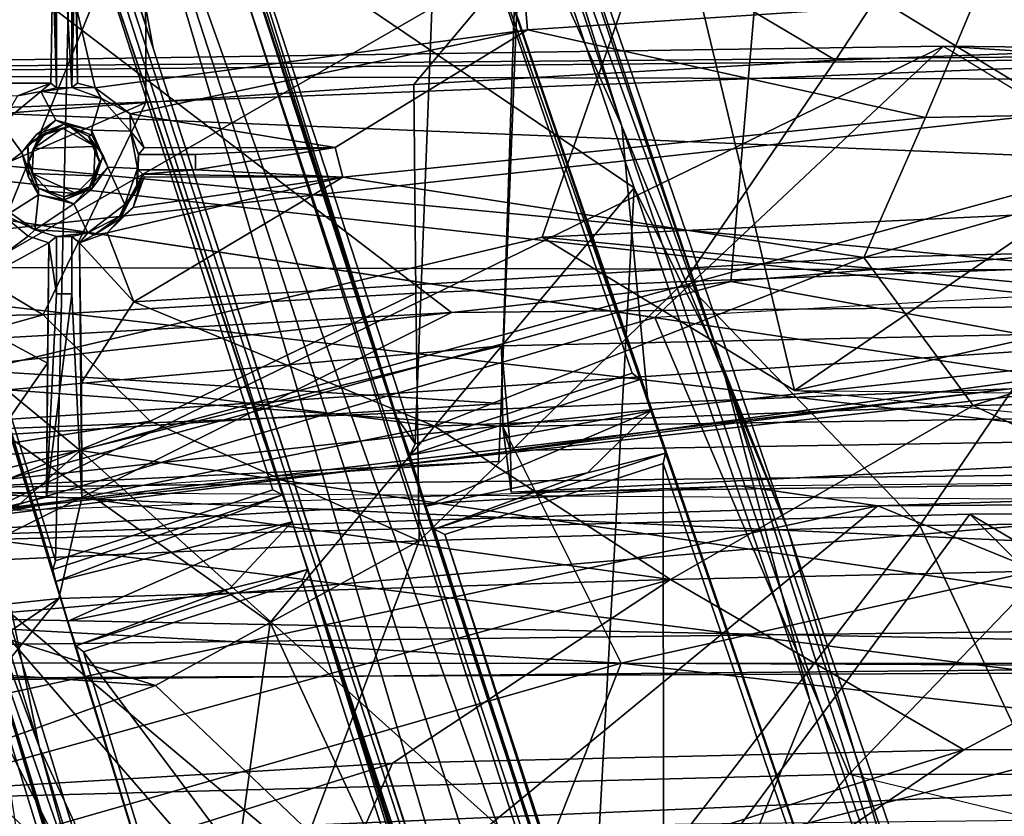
# Model space of a CAD drawing. Header units: millimetres. Extents: x -340 to 319, y -456 to 358.
# Tile 71 of 88: x -66 to -28, y 152 to 183. Entities that reach past the tile are written whole.
import ezdxf

# ---------------------------------------------------------------- set-up
doc = ezdxf.new("R2010")
doc.units = ezdxf.units.MM
doc.layers.add('Layer 01', color=7, linetype='Continuous', true_color=0x000000)

msp = doc.modelspace()

# ---------------------------------------------------------------- linework, layer by layer
at = {"layer": 'Layer 01'}
for points in [[(-88.188, 278.87, 98.126), (-80.088, 254.221, 106.111), (-51.744, 167.471, 128.074)], [(-57.846, 184.578, 104.957), (-88.188, 278.87, 98.126), (-22.321, 77.305, 149.522)], [(-22.321, 77.305, 149.522), (-88.188, 278.87, 98.126), (-51.744, 167.471, 128.074)], [(-80.088, 254.221, 106.111), (-72.11, 230.906, 125.238), (-51.744, 167.471, 128.074)], [(-84.54, 252.41, 106.514), (-27.103, 76.696, 126.796), (-55.801, 163.433, 129.422)], [(-84.54, 252.41, 106.514), (-55.801, 163.433, 129.422), (-64.355, 188.788, 136.166)], [(-27.103, 76.696, 126.796), (-84.54, 252.41, 106.514), (-61.195, 181.781, 105.253)], [(-84.54, 252.41, 106.514), (-77.931, 233.341, 94.901), (-61.195, 181.781, 105.253)], [(-62.822, 238.783, 130.235), (-39.164, 169.579, 148.646), (-55.729, 219.059, 116.5)], [(-55.768, 215.159, 137.599), (-39.164, 169.579, 148.646), (-62.822, 238.783, 130.235)], [(-61.195, 181.781, 105.253), (-77.931, 233.341, 94.901), (-63.933, 196.761, 102.402)], [(-60.558, 195.611, 134.83), (-51.744, 167.471, 128.074), (-72.11, 230.906, 125.238)], [(-53.129, 208.323, 118.088), (-55.729, 219.059, 116.5), (-43.025, 178.768, 125.533)], [(-55.729, 219.059, 116.5), (-36.603, 163.163, 130.473), (-43.025, 178.768, 125.533)], [(-36.603, 163.163, 130.473), (-55.729, 219.059, 116.5), (-39.164, 169.579, 148.646)], [(-55.768, 215.159, 137.599), (-61.28, 189.044, 143.536), (-42.553, 176.376, 147.818)], [(-42.553, 176.376, 147.818), (-39.164, 169.579, 148.646), (-55.768, 215.159, 137.599)], [(-43.025, 178.768, 125.533), (-53.921, 203.013, 119.316), (-53.129, 208.323, 118.088)], [(-8.513, 203.312, 789.892), (-23.044, 177.582, 730.761), (-41.181, 188.654, 739.956)], [(-42.315, 168.957, 130.344), (-50.088, 191.035, 136.643), (-53.921, 203.013, 119.316)], [(-42.032, 168.268, 127.932), (-42.315, 168.957, 130.344), (-53.921, 203.013, 119.316)], [(-53.921, 203.013, 119.316), (-43.025, 178.768, 125.533), (-42.032, 168.268, 127.932)], [(-69.575, 168.692, 147.544), (-61.28, 189.044, 143.536), (-79.956, 202.376, 138.786)], [(-46.558, 196.97, 441.034), (-47.791, 165.778, 438.32), (-47.707, 168.018, 431.096)], [(-46.558, 196.97, 441.034), (-47.707, 168.018, 431.096), (-47.098, 186.31, 435.069)], [(-63.933, 196.761, 102.402), (-40.276, 130.488, 114.754), (-18.499, 56.935, 126.527)], [(-57.846, 184.578, 104.957), (-40.276, 130.488, 114.754), (-63.933, 196.761, 102.402)], [(-18.499, 56.935, 126.527), (-42.556, 124.429, 115.597), (-63.933, 196.761, 102.402)], [(-63.933, 196.761, 102.402), (-42.556, 124.429, 115.597), (-61.195, 181.781, 105.253)], [(-51.041, 166.463, 142.331), (-60.558, 195.611, 134.83), (-50.088, 191.035, 136.643)], [(-51.041, 166.463, 142.331), (-51.744, 167.471, 128.074), (-60.558, 195.611, 134.83)], [(-78.29, 191.368, 841.787), (-0.183, 194.317, 845.215), (-8.068, 181.508, 790.936), (-81.79, 180.804, 795.219)], [(-64.355, 188.788, 136.166), (-64.975, 161.933, 142.242), (-75.008, 194.505, 133.906)], [(-64.957, 161.128, 129.867), (-70.735, 179.781, 123.339), (-75.008, 194.505, 133.906), (-65.077, 161.588, 130.925)], [(-75.008, 194.505, 133.906), (-64.975, 161.933, 142.242), (-65.077, 161.588, 130.925)], [(-0.892, 182.039, 791.222), (-79.36, 191.671, 844.523), (-7.343, 193.151, 839.702)], [(-106.262, 177.96, 789.496), (-79.36, 191.671, 844.523), (-0.892, 182.039, 791.222)], [(-49.622, 171.541, 949.523), (12.052, 172.144, 949.241), (-3.18, 191.655, 1048.645), (-72.657, 189.137, 1045.446)], [(-64.339, 180.264, 427.429), (-64.339, 190.899, 427.444), (-64.939, 190.799, 427.43)], [(-64.339, 180.264, 427.429), (-64.291, 189.244, 421.965), (-64.339, 190.899, 427.444)], [(-51.041, 166.463, 142.331), (-50.088, 191.035, 136.643), (-42.618, 169.197, 142.242)], [(-50.088, 191.035, 136.643), (-42.315, 168.957, 130.344), (-42.618, 169.197, 142.242)], [(-64.939, 180.256, 427.429), (-64.939, 190.799, 427.43), (-64.996, 188.813, 420.971)], [(-64.339, 180.264, 427.429), (-64.939, 190.799, 427.43), (-64.939, 180.256, 427.429)], [(-38.798, 172.746, 593.791), (16.679, 177.405, 581.339), (0.979, 190.723, 535.61), (-37.311, 189.977, 533.569)], [(-76.369, 168.571, 592.813), (-38.798, 172.746, 593.791), (-37.311, 189.977, 533.569), (-86.336, 184.132, 537.407)], [(-124.753, 167.316, 945.875), (-49.622, 171.541, 949.523), (-72.657, 189.137, 1045.446), (-161.768, 183.278, 1052.052)], [(-61.28, 189.044, 143.536), (-69.575, 168.692, 147.544), (-56.656, 159.537, 150.7), (-42.553, 176.376, 147.818)], [(-64.339, 180.264, 427.429), (-64.212, 185.762, 412.831), (-64.291, 189.244, 421.965)], [(-98.204, 186.372, 759.139), (-41.181, 188.654, 739.956), (-79.597, 166.556, 681.986)], [(-79.597, 166.556, 681.986), (-41.181, 188.654, 739.956), (-46.11, 174.464, 695.344)], [(-65.08, 185.057, 411.322), (-64.939, 180.256, 427.429), (-64.996, 188.813, 420.971)], [(-56.551, 164.672, 142.331), (-64.975, 161.933, 142.242), (-64.355, 188.788, 136.166)], [(-56.551, 164.672, 142.331), (-64.355, 188.788, 136.166), (-56.176, 164.483, 130.744)], [(-64.355, 188.788, 136.166), (-55.801, 163.433, 129.422), (-56.176, 164.483, 130.744)], [(-41.181, 188.654, 739.956), (-36.337, 168.528, 695.638), (-46.11, 174.464, 695.344)], [(-41.181, 188.654, 739.956), (-23.044, 177.582, 730.761), (-36.337, 168.528, 695.638)], [(-19.639, 188.87, 406.94), (-19.675, 181.874, 395.901), (-34.742, 181.323, 396.01), (-30.102, 188.399, 406.971)], [(-34.742, 181.323, 396.01), (-45.131, 187.479, 407.052), (-30.102, 188.399, 406.971)], [(-65.605, 154.731, 129.188), (-71.644, 170.897, 126.278), (-75.765, 187.735, 121.129)], [(-75.765, 187.735, 121.129), (-70.735, 179.781, 123.339), (-65.605, 154.731, 129.188)], [(-45.131, 187.479, 407.052), (-51.084, 180.381, 396.137), (-61.474, 179.676, 396.248), (-61.486, 186.111, 407.117)], [(-51.084, 180.381, 396.137), (-45.131, 187.479, 407.052), (-34.742, 181.323, 396.01)], [(-30.04, 187.611, 410.87), (-47.013, 186.49, 410.998), (-46.677, 182.5, 403.491), (-29.339, 183.629, 403.588)], [(-192.93, 177.148, 441.067), (-189.527, 185.656, 446.353), (-47.098, 186.31, 435.069)], [(-47.098, 186.31, 435.069), (-47.707, 168.018, 431.096), (-192.93, 177.148, 441.067)], [(-46.677, 182.5, 403.491), (-47.013, 186.49, 410.998), (-64.146, 183.301, 407.59), (-63.434, 180.248, 401.932)], [(-61.486, 186.111, 407.117), (-61.474, 179.676, 396.248), (-71.798, 178.898, 396.371), (-71.824, 185.134, 407.179)], [(-64.339, 180.264, 427.429), (-64.121, 180.427, 402.41), (-64.212, 185.762, 412.831)], [(-64.121, 180.427, 402.41), (-64.146, 183.301, 407.59), (-64.212, 185.762, 412.831)], [(-65.08, 185.057, 411.322), (-69.721, 184.314, 410.879), (-74.487, 180.434, 404.061), (-65.156, 180.427, 402.565)], [(-65.156, 180.427, 402.565), (-64.939, 180.256, 427.429), (-65.08, 185.057, 411.322)], [(-40.276, 130.488, 114.754), (-57.846, 184.578, 104.957), (-22.321, 77.305, 149.522)], [(-13.191, 184.165, 403.458), (-29.339, 183.629, 403.588), (-31.25, 179.099, 396.985), (-13.451, 179.448, 396.605)], [(-31.25, 179.099, 396.985), (-29.339, 183.629, 403.588), (-46.677, 182.5, 403.491)], [(-64.121, 180.427, 402.41), (-63.434, 180.248, 401.932), (-64.146, 183.301, 407.59)], [(-46.677, 182.5, 403.491), (-63.434, 180.248, 401.932), (-62.076, 179.246, 400.219)], [(-62.076, 179.246, 400.219), (-54.136, 177.935, 397.265), (-46.677, 182.5, 403.491)], [(-54.136, 177.935, 397.265), (-53.841, 176.79, 395.647), (-31.25, 179.099, 396.985), (-46.677, 182.5, 403.491)], [(-106.262, 177.96, 789.496), (-0.892, 182.039, 791.222), (-80.251, 173.313, 790.834)], [(85.093, 172.948, 790.603), (-80.251, 173.313, 790.834), (-0.892, 182.039, 791.222)], [(-104.527, 180.774, 469.121), (-109.19, 168.033, 503.976), (-0.767, 154.287, 549.801), (13.564, 181.798, 469.843)], [(-30.56, 181.87, 469.838), (-104.527, 180.774, 469.121), (-41.742, 171.352, 498.857)], [(-79.656, 157.978, 455.74), (-104.527, 180.774, 469.121), (-30.56, 181.87, 469.838)], [(13.564, 181.798, 469.843), (114.92, 180.244, 468.821), (-104.527, 180.774, 469.121)], [(113.224, 180.303, 468.838), (78.695, 157.901, 455.697), (-79.656, 157.978, 455.74), (-30.56, 181.87, 469.838)], [(-27.103, 76.696, 126.796), (-61.195, 181.781, 105.253), (-42.556, 124.429, 115.597)], [(-24.63, 173.325, 386.257), (-40.594, 172.744, 386.361), (-34.742, 181.323, 396.01), (-19.675, 181.874, 395.901)], [(-30.56, 181.87, 469.838), (-15.745, 172.82, 495.222), (30.95, 177.87, 480.926)], [(-30.56, 181.87, 469.838), (30.95, 177.87, 480.926), (113.224, 180.303, 468.838)], [(-81.79, 180.804, 795.219), (-8.068, 181.508, 790.936), (-64.025, 166.199, 746.096)], [(-64.025, 166.199, 746.096), (-8.068, 181.508, 790.936), (73.555, 166.83, 749.035), (46.338, 149.938, 704.504)], [(-34.742, 181.323, 396.01), (-40.594, 172.744, 386.361), (-51.014, 172.29, 386.48), (-51.084, 180.381, 396.137)], [(-81.79, 180.804, 795.219), (-64.025, 166.199, 746.096), (-120.711, 163.294, 749.169), (-120.711, 177.099, 796.265)], [(-41.742, 171.352, 498.857), (-104.527, 180.774, 469.121), (-108.606, 151.725, 551.756)], [(-90.429, 157.292, 455.35), (-104.527, 180.774, 469.121), (47.666, 157.906, 455.71)], [(-104.527, 180.774, 469.121), (114.92, 180.244, 468.821), (237.251, 166.835, 460.94)], [(187.746, 153.19, 452.932), (-104.527, 180.774, 469.121), (237.251, 166.835, 460.94)], [(47.666, 157.906, 455.71), (-104.527, 180.774, 469.121), (118.323, 156.221, 454.729)], [(187.746, 153.19, 452.932), (118.323, 156.221, 454.729), (-104.527, 180.774, 469.121)], [(-74.487, 180.434, 404.061), (-66.449, 179.946, 401.973), (-65.156, 180.427, 402.565)], [(-65.156, 180.427, 402.565), (-66.449, 179.946, 401.973), (-65.549, 180.104, 434.462)], [(-65.156, 180.427, 402.565), (-65.549, 180.104, 434.462), (-64.939, 180.256, 427.429)], [(-64.339, 180.264, 427.429), (-65.549, 180.104, 434.462), (-63.208, 179.851, 434.274)], [(-64.339, 180.264, 427.429), (-64.939, 180.256, 427.429), (-65.549, 180.104, 434.462)], [(-51.084, 180.381, 396.137), (-51.014, 172.29, 386.48), (-65.455, 171.459, 386.584), (-61.474, 179.676, 396.248)], [(-64.121, 180.427, 402.41), (-64.339, 180.264, 427.429), (-63.434, 180.248, 401.932)], [(-64.339, 180.264, 427.429), (-63.208, 179.851, 434.274), (-63.434, 180.248, 401.932)], [(-62.076, 179.246, 400.219), (-63.434, 180.248, 401.932), (-63.208, 179.851, 434.274)], [(-70.735, 179.781, 123.339), (-64.957, 161.128, 129.867), (-64.501, 159.596, 129.404)], [(-57.901, 138.076, 133.319), (-70.735, 179.781, 123.339), (-64.501, 159.596, 129.404)], [(-65.605, 154.731, 129.188), (-70.735, 179.781, 123.339), (-57.901, 138.076, 133.319)], [(-66.277, 177.741, 433.927), (-64.964, 178.995, 434.144), (-65.549, 180.104, 434.462), (-67.081, 178.844, 434.204)], [(-66.449, 179.946, 401.973), (-67.081, 178.844, 434.204), (-65.549, 180.104, 434.462)], [(-63.583, 178.612, 433.969), (-63.208, 179.851, 434.274), (-65.549, 180.104, 434.462), (-64.964, 178.995, 434.144)], [(-63.208, 179.851, 434.274), (-63.583, 178.612, 433.969), (-62.065, 178.577, 433.911)], [(-62.076, 179.246, 400.219), (-63.208, 179.851, 434.274), (-62.065, 178.577, 433.911)], [(-61.474, 179.676, 396.248), (-71.749, 175.232, 391.39), (-71.798, 178.898, 396.371)], [(-71.749, 175.232, 391.39), (-61.474, 179.676, 396.248), (-65.455, 171.459, 386.584)], [(-33.639, 173.675, 390.544), (-9.303, 174.273, 390.382), (-13.451, 179.448, 396.605)], [(-33.639, 173.675, 390.544), (-13.451, 179.448, 396.605), (-31.25, 179.099, 396.985)], [(-65.706, 178.447, 427.309), (-64.964, 178.995, 434.144), (-66.277, 177.741, 433.927)], [(-65.706, 178.447, 427.309), (-64.639, 178.841, 422.621), (-64.964, 178.995, 434.144)], [(-64.639, 178.841, 422.621), (-63.583, 178.612, 433.969), (-64.964, 178.995, 434.144)], [(-61.537, 177.926, 398.129), (-54.136, 177.935, 397.265), (-62.076, 179.246, 400.219)], [(-62.076, 179.246, 400.219), (-62.065, 178.577, 433.911), (-61.537, 177.926, 398.129)], [(-33.639, 173.675, 390.544), (-31.25, 179.099, 396.985), (-53.841, 176.79, 395.647)], [(-66.277, 177.741, 433.927), (-67.081, 178.844, 434.204), (-67.495, 176.836, 433.769)], [(-65.567, 178.379, 412.601), (-64.639, 178.841, 422.621), (-66.043, 178.04, 424.668)], [(-66.043, 178.04, 424.668), (-64.639, 178.841, 422.621), (-65.706, 178.447, 427.309)], [(-63.436, 177.977, 398.475), (-64.699, 178.69, 399.686), (-65.822, 177.898, 398.713)], [(-64.699, 178.69, 399.686), (-65.355, 178.501, 405.296), (-65.822, 177.898, 398.713)], [(-64.639, 178.841, 422.621), (-65.567, 178.379, 412.601), (-64.426, 178.746, 409.108)], [(-65.567, 178.379, 412.601), (-65.355, 178.501, 405.296), (-64.426, 178.746, 409.108)], [(-64.426, 178.746, 409.108), (-65.355, 178.501, 405.296), (-64.699, 178.69, 399.686)], [(-63.436, 177.977, 398.475), (-64.426, 178.746, 409.108), (-64.699, 178.69, 399.686)], [(-63.697, 178.376, 413.909), (-63.566, 178.419, 426.17), (-64.639, 178.841, 422.621)], [(-63.583, 178.612, 433.969), (-64.639, 178.841, 422.621), (-63.566, 178.419, 426.17)], [(-63.697, 178.376, 413.909), (-64.639, 178.841, 422.621), (-64.426, 178.746, 409.108)], [(-63.436, 177.977, 398.475), (-63.697, 178.376, 413.909), (-64.426, 178.746, 409.108)], [(-62.953, 177.171, 433.608), (-63.583, 178.612, 433.969), (-63.566, 178.419, 426.17)], [(-62.953, 177.171, 433.608), (-61.794, 177.127, 433.58), (-62.065, 178.577, 433.911), (-63.583, 178.612, 433.969)], [(-29.297, 131.076, 136.755), (-42.032, 168.268, 127.932), (-43.025, 178.768, 125.533), (-28.844, 137.345, 135.397)], [(-28.844, 137.345, 135.397), (-43.025, 178.768, 125.533), (-36.603, 163.163, 130.473)], [(-66.277, 177.741, 433.927), (-66.043, 178.04, 424.668), (-65.706, 178.447, 427.309)], [(-65.567, 178.379, 412.601), (-66.043, 178.04, 424.668), (-66.008, 177.379, 413.464)], [(-66.008, 177.379, 413.464), (-65.822, 177.898, 398.713), (-65.567, 178.379, 412.601)], [(-65.567, 178.379, 412.601), (-65.822, 177.898, 398.713), (-65.355, 178.501, 405.296)], [(-63.697, 178.376, 413.909), (-63.124, 177.628, 425.027), (-63.566, 178.419, 426.17)], [(-63.697, 178.376, 413.909), (-63.276, 177.374, 410.212), (-63.237, 177.357, 415.405)], [(-63.697, 178.376, 413.909), (-63.436, 177.977, 398.475), (-63.276, 177.374, 410.212)], [(-63.237, 177.357, 415.405), (-63.124, 177.628, 425.027), (-63.697, 178.376, 413.909)], [(-63.566, 178.419, 426.17), (-63.124, 177.628, 425.027), (-62.953, 177.171, 433.608)], [(-62.065, 178.577, 433.911), (-61.794, 177.127, 433.58), (-61.756, 177.67, 427.428)], [(-62.065, 178.577, 433.911), (-61.756, 177.67, 427.428), (-61.537, 177.926, 398.129)], [(-66.277, 177.741, 433.927), (-66.019, 176.787, 425.749), (-66.043, 178.04, 424.668)], [(-66.019, 176.787, 425.749), (-66.008, 177.379, 413.464), (-66.043, 178.04, 424.668)], [(-66.008, 177.379, 413.464), (-65.874, 176.932, 397.241), (-65.822, 177.898, 398.713)], [(-65.874, 176.932, 397.241), (-63.488, 176.835, 396.807), (-63.436, 177.977, 398.475), (-65.822, 177.898, 398.713)], [(-63.276, 177.374, 410.212), (-63.436, 177.977, 398.475), (-63.488, 176.835, 396.807)], [(-54.136, 177.935, 397.265), (-61.537, 177.926, 398.129), (-61.756, 177.67, 427.428), (-59.544, 177.67, 427.429)], [(-54.136, 177.935, 397.265), (-59.544, 177.07, 427.429), (-53.841, 176.79, 395.647)], [(-59.544, 177.67, 427.429), (-59.544, 177.07, 427.429), (-54.136, 177.935, 397.265)], [(-15.745, 172.82, 495.222), (-34.219, 153.662, 550.426), (35.042, 153.634, 550.759), (30.95, 177.87, 480.926)], [(-66.277, 177.741, 433.927), (-67.495, 176.836, 433.769), (-66.73, 175.402, 433.42), (-65.633, 176.107, 433.504)], [(-65.633, 176.107, 433.504), (-66.019, 176.787, 425.749), (-66.277, 177.741, 433.927)], [(-63.124, 177.628, 425.027), (-63.57, 176.335, 424.719), (-62.953, 177.171, 433.608)], [(-63.237, 177.357, 415.405), (-63.57, 176.335, 424.719), (-63.124, 177.628, 425.027)], [(-61.767, 177.07, 427.429), (-61.756, 177.67, 427.428), (-61.794, 177.127, 433.58)], [(-61.756, 177.67, 427.428), (-61.767, 177.07, 427.429), (-59.544, 177.07, 427.429), (-59.544, 177.67, 427.429)], [(-5.517, 165.433, 698.945), (-36.337, 168.528, 695.638), (-23.044, 177.582, 730.761)], [(-192.93, 177.148, 441.067), (-47.707, 168.018, 431.096), (-200.918, 158.411, 437.72)], [(-66.008, 177.379, 413.464), (-66.019, 176.787, 425.749), (-65.629, 176.361, 418.504)], [(-65.629, 176.361, 418.504), (-65.874, 176.932, 397.241), (-66.008, 177.379, 413.464)], [(-62.953, 177.171, 433.608), (-63.57, 176.335, 424.719), (-64.267, 175.752, 433.397)], [(-62.284, 175.726, 433.306), (-62.953, 177.171, 433.608), (-64.267, 175.752, 433.397), (-63.716, 174.636, 433.154)], [(-63.654, 176.41, 410.312), (-63.646, 176.377, 415.029), (-63.237, 177.357, 415.405), (-63.276, 177.374, 410.212)], [(-63.276, 177.374, 410.212), (-63.488, 176.835, 396.807), (-63.654, 176.41, 410.312)], [(-63.646, 176.377, 415.029), (-63.57, 176.335, 424.719), (-63.237, 177.357, 415.405)], [(-62.953, 177.171, 433.608), (-62.284, 175.726, 433.306), (-61.794, 177.127, 433.58)], [(-61.794, 177.127, 433.58), (-62.284, 175.726, 433.306), (-61.832, 176.295, 415.067)], [(-61.794, 177.127, 433.58), (-61.832, 176.295, 415.067), (-61.767, 177.07, 427.429)], [(-19.455, 169.234, 626.38), (16.679, 177.405, 581.339), (-38.798, 172.746, 593.791)], [(-65.633, 176.107, 433.504), (-65.629, 176.361, 418.504), (-66.019, 176.787, 425.749)], [(-65.874, 176.932, 397.241), (-64.177, 176.158, 395.954), (-63.488, 176.835, 396.807)], [(-65.874, 176.932, 397.241), (-65.226, 176.228, 396.413), (-64.177, 176.158, 395.954)], [(-65.874, 176.932, 397.241), (-65.629, 176.361, 418.504), (-65.226, 176.228, 396.413)], [(-63.654, 176.41, 410.312), (-63.488, 176.835, 396.807), (-64.177, 176.158, 395.954)], [(-61.945, 171.96, 390.481), (-53.841, 176.79, 395.647), (-62.968, 174.633, 393.818)], [(-61.968, 175.611, 394.984), (-62.968, 174.633, 393.818), (-53.841, 176.79, 395.647)], [(-61.594, 176.907, 408.9), (-61.832, 176.295, 415.067), (-62.491, 175.268, 414.093)], [(-62.451, 175.182, 403.678), (-61.594, 176.907, 408.9), (-62.491, 175.268, 414.093)], [(-61.594, 176.907, 408.9), (-62.451, 175.182, 403.678), (-61.968, 175.611, 394.984)], [(-61.968, 175.611, 394.984), (-61.542, 176.801, 396.547), (-61.594, 176.907, 408.9)], [(-61.968, 175.611, 394.984), (-53.841, 176.79, 395.647), (-61.542, 176.801, 396.547)], [(-53.841, 176.79, 395.647), (-61.945, 171.96, 390.481), (-33.639, 173.675, 390.544)], [(-61.767, 177.07, 427.429), (-61.832, 176.295, 415.067), (-61.594, 176.907, 408.9)], [(-59.544, 177.07, 427.429), (-61.767, 177.07, 427.429), (-61.594, 176.907, 408.9)], [(-59.544, 177.07, 427.429), (-61.594, 176.907, 408.9), (-53.841, 176.79, 395.647)], [(-53.841, 176.79, 395.647), (-61.594, 176.907, 408.9), (-61.542, 176.801, 396.547)], [(-65.633, 176.107, 433.504), (-64.639, 175.914, 420.941), (-65.629, 176.361, 418.504)], [(-65.629, 176.361, 418.504), (-64.639, 176.023, 408.452), (-65.226, 176.228, 396.413)], [(-64.639, 175.914, 420.941), (-64.639, 176.023, 408.452), (-65.629, 176.361, 418.504)], [(-64.639, 176.023, 408.452), (-63.654, 176.41, 410.312), (-64.177, 176.158, 395.954)], [(-64.639, 176.023, 408.452), (-63.646, 176.377, 415.029), (-63.654, 176.41, 410.312)], [(-64.639, 175.914, 420.941), (-63.646, 176.377, 415.029), (-64.639, 176.023, 408.452)], [(-63.57, 176.335, 424.719), (-63.646, 176.377, 415.029), (-64.639, 175.914, 420.941)], [(-63.57, 176.335, 424.719), (-64.639, 175.914, 420.941), (-64.267, 175.752, 433.397)], [(-42.553, 176.376, 147.818), (-56.656, 159.537, 150.7), (-44.84, 134.108, 157.184)], [(-46.11, 174.464, 695.344), (0.144, 176.618, 694.368), (-11.114, 171.149, 670.268)], [(-46.11, 174.464, 695.344), (-36.337, 168.528, 695.638), (0.144, 176.618, 694.368)], [(-42.553, 176.376, 147.818), (-44.84, 134.108, 157.184), (-35.744, 156.514, 152.773)], [(-39.164, 169.579, 148.646), (-42.553, 176.376, 147.818), (-35.744, 156.514, 152.773)], [(-36.337, 168.528, 695.638), (34.296, 167.77, 695.693), (0.144, 176.618, 694.368)], [(-65.77, 174.745, 433.223), (-65.633, 176.107, 433.504), (-66.73, 175.402, 433.42)], [(-65.77, 174.745, 433.223), (-64.267, 175.752, 433.397), (-65.633, 176.107, 433.504)], [(-64.639, 175.914, 420.941), (-65.633, 176.107, 433.504), (-64.267, 175.752, 433.397)], [(-64.639, 176.023, 408.452), (-64.177, 176.158, 395.954), (-65.226, 176.228, 396.413)], [(-62.491, 175.268, 414.093), (-61.832, 176.295, 415.067), (-62.284, 175.726, 433.306)], [(-63.716, 174.636, 433.154), (-64.267, 175.752, 433.397), (-65.77, 174.745, 433.223)], [(-63.716, 174.636, 433.154), (-62.491, 175.268, 414.093), (-62.284, 175.726, 433.306)], [(-62.968, 174.633, 393.818), (-61.968, 175.611, 394.984), (-62.451, 175.182, 403.678)], [(-71.749, 175.232, 391.39), (-65.455, 171.459, 386.584), (-76.896, 171.314, 387.289)], [(-73.785, 173.089, 392.928), (-69.56, 171.878, 391.046), (-66.039, 174.509, 393.953), (-67.165, 175.433, 395.289)], [(-67.165, 175.433, 395.289), (-65.77, 174.745, 433.223), (-66.73, 175.402, 433.42)], [(-66.039, 174.509, 393.953), (-65.77, 174.745, 433.223), (-67.165, 175.433, 395.289)], [(-63.479, 174.552, 408.775), (-62.491, 175.268, 414.093), (-63.716, 174.636, 433.154)], [(-62.451, 175.182, 403.678), (-62.491, 175.268, 414.093), (-63.479, 174.552, 408.775)], [(-62.451, 175.182, 403.678), (-63.479, 174.552, 408.775), (-62.968, 174.633, 393.818)], [(-79.597, 166.556, 681.986), (-46.11, 174.464, 695.344), (-11.114, 171.149, 670.268)], [(-66.039, 174.509, 393.953), (-69.56, 171.878, 391.046), (-65.235, 174.247, 393.546)], [(-65.77, 174.745, 433.223), (-66.039, 174.509, 393.953), (-65.235, 174.247, 393.546), (-64.939, 174.495, 427.429)], [(-65.77, 174.745, 433.223), (-64.939, 174.495, 427.429), (-63.716, 174.636, 433.154)], [(-65.235, 174.247, 393.546), (-64.939, 172.275, 427.429), (-64.939, 174.495, 427.429)], [(-64.939, 174.495, 427.429), (-64.339, 174.497, 427.429), (-63.716, 174.636, 433.154)], [(-64.339, 172.275, 427.429), (-64.339, 174.497, 427.429), (-64.939, 174.495, 427.429), (-64.939, 172.275, 427.429)], [(-64.042, 174.245, 393.428), (-63.716, 174.636, 433.154), (-64.339, 174.497, 427.429)], [(-64.339, 174.497, 427.429), (-64.339, 172.275, 427.429), (-63.954, 164.363, 383.341), (-64.042, 174.245, 393.428)], [(-63.479, 174.552, 408.775), (-63.716, 174.636, 433.154), (-64.042, 174.245, 393.428)], [(-64.042, 174.245, 393.428), (-61.945, 171.96, 390.481), (-62.968, 174.633, 393.818)], [(-64.042, 174.245, 393.428), (-62.968, 174.633, 393.818), (-63.479, 174.552, 408.775)], [(-65.235, 174.247, 393.546), (-69.56, 171.878, 391.046), (-65.281, 169.59, 388.244)], [(-65.235, 174.247, 393.546), (-65.281, 169.59, 388.244), (-65.323, 164.393, 383.478)], [(-64.939, 172.275, 427.429), (-65.235, 174.247, 393.546), (-65.323, 164.393, 383.478)], [(-63.972, 168.838, 387.365), (-64.042, 174.245, 393.428), (-63.954, 164.363, 383.341)], [(-63.972, 168.838, 387.365), (-61.945, 171.96, 390.481), (-64.042, 174.245, 393.428)], [(-29.411, 167.947, 384.913), (-9.303, 174.273, 390.382), (-33.639, 173.675, 390.544)], [(-29.411, 167.947, 384.913), (-8.65, 168.344, 384.804), (-9.303, 174.273, 390.382)], [(-50.285, 167.144, 385.041), (-33.639, 173.675, 390.544), (-61.945, 171.96, 390.481)], [(-50.285, 167.144, 385.041), (-29.411, 167.947, 384.913), (-33.639, 173.675, 390.544)], [(-80.251, 173.313, 790.834), (49.255, 158.426, 770.036), (-72.352, 157.279, 769.648)], [(85.093, 172.948, 790.603), (49.255, 158.426, 770.036), (-80.251, 173.313, 790.834)], [(-31.468, 163.302, 378.399), (-40.594, 172.744, 386.361), (-24.63, 173.325, 386.257)], [(-7.908, 173.63, 386.165), (-8.588, 163.587, 378.253), (-31.468, 163.302, 378.399), (-24.63, 173.325, 386.257)], [(-76.369, 168.571, 592.813), (-74.073, 163.122, 629.326), (-38.798, 172.746, 593.791)], [(-38.798, 172.746, 593.791), (-74.073, 163.122, 629.326), (-19.455, 169.234, 626.38)], [(-50.876, 162.702, 378.549), (-51.014, 172.29, 386.48), (-40.594, 172.744, 386.361)], [(-50.876, 162.702, 378.549), (-40.594, 172.744, 386.361), (-31.468, 163.302, 378.399)], [(-15.745, 172.82, 495.222), (-41.742, 171.352, 498.857), (-34.219, 153.662, 550.426)], [(-6.256, 159.453, 891.755), (12.052, 172.144, 949.241), (-49.622, 171.541, 949.523), (-75.603, 158.582, 894.064)], [(-51.014, 172.29, 386.48), (-61.311, 167.334, 382.482), (-65.455, 171.459, 386.584)], [(-64.339, 172.275, 427.429), (-64.939, 172.275, 427.429), (-65.323, 164.393, 383.478)], [(-64.339, 172.275, 427.429), (-65.323, 164.393, 383.478), (-63.954, 164.363, 383.341)], [(-50.876, 162.702, 378.549), (-61.311, 167.334, 382.482), (-51.014, 172.29, 386.48)], [(-69.56, 171.878, 391.046), (-69.599, 163.354, 382.854), (-65.281, 169.59, 388.244)], [(-61.945, 171.96, 390.481), (-63.972, 168.838, 387.365), (-50.285, 167.144, 385.041)], [(-75.603, 158.582, 894.064), (-49.622, 171.541, 949.523), (-124.753, 167.316, 945.875)], [(-34.219, 153.662, 550.426), (-41.742, 171.352, 498.857), (-108.606, 151.725, 551.756)], [(-65.455, 171.459, 386.584), (-76.603, 168.358, 384.266), (-76.896, 171.314, 387.289)], [(-76.603, 168.358, 384.266), (-65.455, 171.459, 386.584), (-61.311, 167.334, 382.482), (-76.124, 164.994, 381.261)], [(-79.597, 166.556, 681.986), (-11.114, 171.149, 670.268), (-27.987, 168.595, 655.216)], [(-69.941, 164.76, 426.962), (-11.864, 171.032, 430.489), (-1.195, 165.541, 426.336)], [(-69.941, 164.76, 426.962), (-47.687, 170.258, 431.37), (-11.864, 171.032, 430.489)], [(-47.341, 166.204, 439.06), (-11.864, 171.032, 430.489), (-47.687, 170.258, 431.37)], [(-11.864, 171.032, 430.489), (-47.341, 166.204, 439.06), (0.306, 166.973, 438.028)], [(-55.867, 119.611, 138.312), (-71.644, 170.897, 126.278), (-65.605, 154.731, 129.188)], [(-55.867, 119.611, 138.312), (-68.833, 162.935, 147.987), (-71.644, 170.897, 126.278)], [(-47.687, 170.258, 431.37), (-69.941, 164.76, 426.962), (-66.81, 168.55, 431.448)], [(-66.81, 168.55, 431.448), (-47.636, 167.134, 430.95), (-47.687, 170.258, 431.37)], [(-47.341, 166.204, 439.06), (-47.687, 170.258, 431.37), (-47.636, 167.134, 430.95)], [(-65.323, 164.393, 383.478), (-65.281, 169.59, 388.244), (-69.599, 163.354, 382.854)], [(-15.454, 101.424, 144.554), (-36.603, 163.163, 130.473), (-39.164, 169.579, 148.646), (-21.624, 118.343, 160.952)], [(-25.345, 126.05, 160.126), (-39.164, 169.579, 148.646), (-35.744, 156.514, 152.773)], [(-25.345, 126.05, 160.126), (-21.624, 118.343, 160.952), (-39.164, 169.579, 148.646)], [(-74.073, 163.122, 629.326), (-27.987, 168.595, 655.216), (-19.455, 169.234, 626.38)], [(-42.315, 168.957, 130.344), (-51.238, 166.025, 130.155), (-51.041, 166.463, 142.331), (-42.618, 169.197, 142.242)], [(-69.575, 168.692, 147.544), (-68.833, 162.935, 147.987), (-59.777, 136.843, 155.373)], [(-56.656, 159.537, 150.7), (-69.575, 168.692, 147.544), (-59.777, 136.843, 155.373)], [(-50.285, 167.144, 385.041), (-63.972, 168.838, 387.365), (-63.954, 164.363, 383.341)], [(-51.238, 166.025, 130.155), (-42.315, 168.957, 130.344), (-41.898, 167.739, 129.4)], [(-41.898, 167.739, 129.4), (-42.315, 168.957, 130.344), (-42.032, 168.268, 127.932)], [(-27.987, 168.595, 655.216), (-77.249, 162.46, 655.103), (-79.597, 166.556, 681.986)], [(-74.073, 163.122, 629.326), (-77.249, 162.46, 655.103), (-27.987, 168.595, 655.216)], [(-43.054, 157.961, 425.982), (-47.636, 167.134, 430.95), (-66.81, 168.55, 431.448), (-67.705, 159.333, 426.088)], [(-16.33, 161.776, 380.121), (-8.65, 168.344, 384.804), (-29.411, 167.947, 384.913)], [(-200.918, 158.411, 437.72), (-47.707, 168.018, 431.096), (-47.791, 165.778, 438.32)], [(-109.19, 168.033, 503.976), (-92.994, 144.755, 575.919), (-0.767, 154.287, 549.801)], [(-41.141, 161.206, 380.247), (-29.411, 167.947, 384.913), (-50.285, 167.144, 385.041)], [(-41.327, 166.1, 130.478), (-42.032, 168.268, 127.932), (-29.297, 131.076, 136.755)], [(-41.898, 167.739, 129.4), (-42.032, 168.268, 127.932), (-41.327, 166.1, 130.478)], [(-41.141, 161.206, 380.247), (-16.33, 161.776, 380.121), (-29.411, 167.947, 384.913)], [(-50.615, 164.049, 129.48), (-51.238, 166.025, 130.155), (-41.898, 167.739, 129.4)], [(-44.359, 165.339, 130.032), (-50.615, 164.049, 129.48), (-41.898, 167.739, 129.4)], [(1.316, 167.853, 430.053), (-47.636, 167.134, 430.95), (-43.054, 157.961, 425.982)], [(1.316, 167.853, 430.053), (0.098, 165.23, 437.516), (-47.314, 164.586, 438.341), (-47.636, 167.134, 430.95)], [(-41.327, 166.1, 130.478), (-44.359, 165.339, 130.032), (-41.898, 167.739, 129.4)], [(-43.054, 157.961, 425.982), (46.947, 157.563, 425.959), (1.316, 167.853, 430.053)], [(-75.411, 161.589, 378.653), (-76.124, 164.994, 381.261), (-61.311, 167.334, 382.482)], [(-61.311, 167.334, 382.482), (-50.876, 162.702, 378.549), (-75.411, 161.589, 378.653)], [(-22.321, 77.305, 149.522), (-51.744, 167.471, 128.074), (-50.615, 164.049, 129.48)], [(-51.238, 166.025, 130.155), (-50.615, 164.049, 129.48), (-51.744, 167.471, 128.074)], [(-51.238, 166.025, 130.155), (-51.744, 167.471, 128.074), (-51.041, 166.463, 142.331)], [(-41.141, 161.206, 380.247), (-50.285, 167.144, 385.041), (-63.954, 164.363, 383.341)], [(-47.636, 167.134, 430.95), (-47.314, 164.586, 438.341), (-47.341, 166.204, 439.06)], [(-47.341, 166.204, 439.06), (-47.314, 164.586, 438.341), (0.306, 166.973, 438.028)], [(0.098, 165.23, 437.516), (0.306, 166.973, 438.028), (-47.314, 164.586, 438.341)], [(-84.963, 147.643, 701.451), (-125.973, 144.351, 700.907), (-120.711, 163.294, 749.169), (-64.025, 166.199, 746.096)], [(-84.963, 147.643, 701.451), (-64.025, 166.199, 746.096), (-45.7, 149.746, 704.525)], [(46.338, 149.938, 704.504), (-45.7, 149.746, 704.525), (-64.025, 166.199, 746.096)], [(-50.296, 163.156, 130.925), (-41.327, 166.1, 130.478), (-41.422, 165.7, 143.124), (-49.886, 162.951, 143.215)], [(-50.296, 163.156, 130.925), (-44.359, 165.339, 130.032), (-41.327, 166.1, 130.478)], [(-31.007, 135.268, 150.623), (-41.422, 165.7, 143.124), (-41.327, 166.1, 130.478), (-29.297, 131.076, 136.755)], [(-200.918, 158.411, 437.72), (-47.791, 165.778, 438.32), (-193.525, 155.998, 445.094)], [(-41.422, 165.7, 143.124), (-41.403, 137.002, 149.643), (-49.886, 162.951, 143.215)], [(-41.422, 165.7, 143.124), (-31.007, 135.268, 150.623), (-41.403, 137.002, 149.643)], [(-69.379, 159.711, 424.258), (-69.941, 164.76, 426.962), (-1.195, 165.541, 426.336)], [(68.635, 156.997, 423.541), (-69.379, 159.711, 424.258), (-1.195, 165.541, 426.336)], [(-44.359, 165.339, 130.032), (-50.296, 163.156, 130.925), (-50.615, 164.049, 129.48)], [(-33.099, 164.053, 433.695), (-38.464, 164.826, 441.737), (2.303, 165.209, 441.377)], [(-33.099, 164.053, 433.695), (2.303, 165.209, 441.377), (8.404, 164.318, 433.536)], [(-75.713, 162.7, 434.596), (-79.782, 163.454, 442.961), (-38.464, 164.826, 441.737)], [(-69.362, 164.586, 438.764), (-79.656, 157.978, 455.74), (78.695, 157.901, 455.697)], [(-38.464, 164.826, 441.737), (-33.099, 164.053, 433.695), (-75.713, 162.7, 434.596)], [(89.881, 163.548, 439.958), (-69.362, 164.586, 438.764), (78.695, 157.901, 455.697)], [(-65.077, 161.588, 130.925), (-64.975, 161.933, 142.242), (-56.551, 164.672, 142.331), (-56.176, 164.483, 130.744)], [(-64.957, 161.128, 129.867), (-65.077, 161.588, 130.925), (-56.176, 164.483, 130.744)], [(-64.957, 161.128, 129.867), (-56.176, 164.483, 130.744), (-55.801, 163.433, 129.422)], [(-63.954, 164.363, 383.341), (-69.599, 163.354, 382.854), (-72.441, 159.654, 380.262), (-64.85, 160.469, 380.53)], [(-69.599, 163.354, 382.854), (-63.954, 164.363, 383.341), (-65.323, 164.393, 383.478)], [(-63.954, 164.363, 383.341), (-64.85, 160.469, 380.53), (-41.141, 161.206, 380.247)], [(-33.099, 164.053, 433.695), (8.404, 164.318, 433.536), (0.19, 150.503, 430.755)], [(-33.099, 164.053, 433.695), (-51.33, 149.084, 430.821), (-97.779, 150.143, 432.03)], [(-33.099, 164.053, 433.695), (-97.779, 150.143, 432.03), (-75.713, 162.7, 434.596)], [(-48.573, 137.949, 448.748), (-70.05, 162.685, 443.185), (-29.535, 163.729, 442.223)], [(-29.535, 163.729, 442.223), (-70.05, 162.685, 443.185), (-53.512, 148.796, 482.729), (-5.363, 149.476, 482.374)], [(-33.099, 164.053, 433.695), (0.19, 150.503, 430.755), (-51.33, 149.084, 430.821)], [(-22.321, 77.305, 149.522), (-50.615, 164.049, 129.48), (-50.296, 163.156, 130.925)], [(-4.041, 138.266, 448.225), (-48.573, 137.949, 448.748), (-29.535, 163.729, 442.223)], [(-4.041, 138.266, 448.225), (-29.535, 163.729, 442.223), (13.992, 163.986, 442)], [(13.992, 163.986, 442), (-29.535, 163.729, 442.223), (-5.363, 149.476, 482.374)], [(-64.957, 161.128, 129.867), (-55.801, 163.433, 129.422), (-64.501, 159.596, 129.404)], [(-55.801, 163.433, 129.422), (-58.227, 160.846, 130.011), (-64.501, 159.596, 129.404)], [(-58.227, 160.846, 130.011), (-55.801, 163.433, 129.422), (-55.214, 161.588, 130.486)], [(-55.801, 163.433, 129.422), (-27.103, 76.696, 126.796), (-55.214, 161.588, 130.486)], [(-26.123, 151.882, 372.653), (-31.468, 163.302, 378.399), (-8.588, 163.587, 378.253)], [(-31.468, 163.302, 378.399), (-40.343, 151.732, 372.734), (-55.133, 151.421, 372.8), (-50.876, 162.702, 378.549)], [(-49.886, 162.951, 143.215), (-22.321, 77.305, 149.522), (-50.296, 163.156, 130.925)], [(-40.343, 151.732, 372.734), (-31.468, 163.302, 378.399), (-26.123, 151.882, 372.653)], [(-28.844, 137.345, 135.397), (-36.603, 163.163, 130.473), (-15.454, 101.424, 144.554)], [(-48.573, 137.949, 448.748), (-90.866, 135.78, 450.404), (-70.05, 162.685, 443.185)], [(-53.512, 148.796, 482.729), (-70.05, 162.685, 443.185), (-88.245, 147.678, 483.456)], [(-50.876, 162.702, 378.549), (-61.093, 157.093, 375.486), (-75.411, 161.589, 378.653)], [(-68.833, 162.935, 147.987), (-55.867, 119.611, 138.312), (-39.038, 64.839, 149.98)], [(-48.387, 96.481, 163.702), (-68.833, 162.935, 147.987), (-39.038, 64.839, 149.98)], [(-68.833, 162.935, 147.987), (-48.387, 96.481, 163.702), (-59.777, 136.843, 155.373)], [(-61.093, 157.093, 375.486), (-50.876, 162.702, 378.549), (-55.133, 151.421, 372.8)], [(-49.886, 162.951, 143.215), (-30.351, 103.094, 157.562), (-22.321, 77.305, 149.522)], [(-30.351, 103.094, 157.562), (-49.886, 162.951, 143.215), (-41.403, 137.002, 149.643)], [(-74.425, 158.014, 376.356), (-75.411, 161.589, 378.653), (-61.093, 157.093, 375.486)], [(-64.182, 158.64, 131.007), (-55.214, 161.588, 130.486), (-55.419, 161.15, 143.215), (-63.889, 158.403, 143.123)], [(-64.182, 158.64, 131.007), (-58.227, 160.846, 130.011), (-55.214, 161.588, 130.486)], [(-55.214, 161.588, 130.486), (-47.415, 136.37, 149.349), (-55.419, 161.15, 143.215)], [(-55.214, 161.588, 130.486), (-27.103, 76.696, 126.796), (-27.079, 74.721, 149.719)], [(-55.214, 161.588, 130.486), (-27.859, 76.946, 151.014), (-28.253, 77.146, 162.888)], [(-55.214, 161.588, 130.486), (-28.253, 77.146, 162.888), (-36.338, 102.156, 157.354)], [(-27.634, 76.395, 149.802), (-27.859, 76.946, 151.014), (-55.214, 161.588, 130.486)], [(-27.634, 76.395, 149.802), (-55.214, 161.588, 130.486), (-27.079, 74.721, 149.719)], [(-47.415, 136.37, 149.349), (-55.214, 161.588, 130.486), (-36.338, 102.156, 157.354)], [(-29.775, 154.606, 376.45), (-16.33, 161.776, 380.121), (-41.141, 161.206, 380.247)], [(-29.775, 154.606, 376.45), (-7.74, 154.695, 376.325), (-16.33, 161.776, 380.121)], [(-70.931, 152.971, 376.379), (-51.912, 154.091, 376.561), (-41.141, 161.206, 380.247)], [(-70.931, 152.971, 376.379), (-41.141, 161.206, 380.247), (-64.85, 160.469, 380.53)], [(-47.415, 136.37, 149.349), (-63.889, 158.403, 143.123), (-55.419, 161.15, 143.215)], [(-51.912, 154.091, 376.561), (-29.775, 154.606, 376.45), (-41.141, 161.206, 380.247)], [(-58.227, 160.846, 130.011), (-64.182, 158.64, 131.007), (-64.501, 159.596, 129.404)], [(-64.85, 160.469, 380.53), (-72.441, 159.654, 380.262), (-71.706, 155.887, 377.909)], [(-70.931, 152.971, 376.379), (-64.85, 160.469, 380.53), (-71.706, 155.887, 377.909)], [(-69.379, 159.711, 424.258), (-65.043, 151.266, 422.841), (-71.298, 150.298, 421.8)], [(68.635, 156.997, 423.541), (-65.043, 151.266, 422.841), (-69.379, 159.711, 424.258)], [(-64.501, 159.596, 129.404), (-64.182, 158.64, 131.007), (-57.901, 138.076, 133.319)], [(-56.656, 159.537, 150.7), (-59.777, 136.843, 155.373), (-44.84, 134.108, 157.184)], [(-61.821, 145.008, 840.589), (-6.256, 159.453, 891.755), (-75.603, 158.582, 894.064)], [(-43.054, 157.961, 425.982), (-67.705, 159.333, 426.088), (-66.462, 151.255, 424.521)], [(48.835, 145.774, 841.901), (-6.256, 159.453, 891.755), (-61.821, 145.008, 840.589), (6.216, 132.886, 799.244)], [(-75.603, 158.582, 894.064), (-165.674, 154.129, 893.436), (-165.94, 140.819, 840.222), (-61.821, 145.008, 840.589)], [(-57.635, 143.708, 743.583), (-72.352, 157.279, 769.648), (49.255, 158.426, 770.036)], [(-64.182, 158.64, 131.007), (-63.889, 158.403, 143.123), (-54.284, 127.199, 150.734), (-57.901, 138.076, 133.319)], [(-54.284, 127.199, 150.734), (-63.889, 158.403, 143.123), (-47.415, 136.37, 149.349)], [(-57.635, 143.708, 743.583), (49.255, 158.426, 770.036), (39.133, 144.837, 744.788)], [(-61.093, 157.093, 375.486), (-72.511, 153.015, 373.712), (-74.425, 158.014, 376.356)], [(47.666, 157.906, 455.71), (-38.257, 127.108, 540.849), (-90.429, 157.292, 455.35)], [(-66.462, 151.255, 424.521), (-46.995, 147.992, 425.02), (-43.054, 157.961, 425.982)], [(-43.054, 157.961, 425.982), (-46.995, 147.992, 425.02), (44.969, 147.938, 425.028)], [(44.969, 147.938, 425.028), (46.947, 157.563, 425.959), (-43.054, 157.961, 425.982)], [(-38.257, 127.108, 540.849), (47.666, 157.906, 455.71), (69.973, 125.794, 543.218)], [(-141.179, 138.955, 742.548), (-72.352, 157.279, 769.648), (-57.635, 143.708, 743.583)], [(-99.839, 125.117, 541.432), (-90.429, 157.292, 455.35), (-38.257, 127.108, 540.849)], [(-55.133, 151.421, 372.8), (-70.058, 148.639, 371.95), (-72.511, 153.015, 373.712), (-61.093, 157.093, 375.486)], [(67.764, 149.588, 422.925), (-65.043, 151.266, 422.841), (68.635, 156.997, 423.541)], [(-35.744, 156.514, 152.773), (-44.84, 134.108, 157.184), (-25.345, 126.05, 160.126)], [(-50.479, 105.561, 140.445), (-55.867, 119.611, 138.312), (-65.605, 154.731, 129.188)], [(-65.605, 154.731, 129.188), (-57.901, 138.076, 133.319), (-50.479, 105.561, 140.445)], [(-55.205, 146.577, 373.797), (-41.54, 146.64, 373.691), (-29.775, 154.606, 376.45)], [(-55.205, 146.577, 373.797), (-29.775, 154.606, 376.45), (-51.912, 154.091, 376.561)], [(-7.74, 154.695, 376.325), (-29.775, 154.606, 376.45), (-41.54, 146.64, 373.691), (-7.727, 146.988, 373.665)], [(-0.767, 154.287, 549.801), (-92.994, 144.755, 575.919), (53.762, 146.497, 574.791)], [(-51.912, 154.091, 376.561), (-70.931, 152.971, 376.379), (-69.276, 148.608, 374.535)], [(-69.276, 148.608, 374.535), (-55.205, 146.577, 373.797), (-51.912, 154.091, 376.561)], [(-108.606, 151.725, 551.756), (-41.782, 144.687, 578.189), (-34.219, 153.662, 550.426)], [(35.042, 153.634, 550.759), (-41.782, 144.687, 578.189), (16.732, 149.753, 563.533)], [(35.042, 153.634, 550.759), (-15.833, 149.24, 565.218), (-41.782, 144.687, 578.189)], [(-15.833, 149.24, 565.218), (35.042, 153.634, 550.759), (-34.219, 153.662, 550.426)]]:
    msp.add_3dface(points, dxfattribs=at)

doc.saveas('drawing.dxf')
